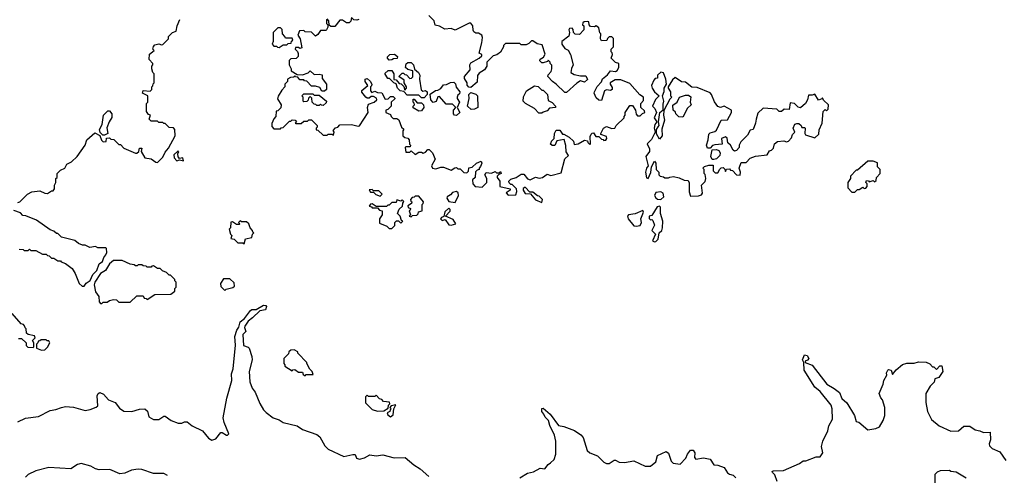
# Model space of a CAD drawing. Extents: x 2472589 to 2662339, y 701009 to 849030.
# Tile 39 of 256: x 2511770 to 2519379, y 777832 to 781354. Entities that reach past the tile are written whole.
import ezdxf

# ---------------------------------------------------------------- set-up
doc = ezdxf.new("R2010")
doc.units = 0

msp = doc.modelspace()

# ---------------------------------------------------------------- linework, layer by layer
at = {"layer": '0CON05XD'}
for points in [[(2511755, 779940), (2511770, 779945), (2511830, 780005), (2511865, 780022.5), (2511925, 780030), (2511963, 780013), (2511985, 780010), (2512015, 780030), (2512028.3, 780031.7), (2512040, 780045), (2512040, 780075), (2512050, 780095), (2512050, 780125), (2512060, 780135), (2512060, 780165), (2512085, 780190), (2512120, 780205), (2512133.6, 780236.4), (2512170, 780255), (2512213, 780297), (2512277, 780383), (2512290, 780425), (2512351.7, 780478.3), (2512388.3, 780458.3), (2512401.7, 780421.7), (2512415, 780410), (2512438.3, 780411.7), (2512441.7, 780438.3), (2512465, 780440), (2512475, 780430), (2512498.3, 780428.3), (2512535, 780390), (2512548.3, 780388.3), (2512575, 780360), (2512665, 780322.5), (2512675, 780322.5), (2512690, 780335), (2512695, 780360), (2512715, 780360), (2512710, 780335), (2512737, 780287), (2512787, 780277), (2512821.7, 780251.7), (2512835, 780250), (2512875, 780290), (2512895, 780330), (2512920.7, 780359.3), (2512972.5, 780455), (2512970, 780505), (2512958.3, 780518.3), (2512925, 780520), (2512895, 780550), (2512885, 780550), (2512875, 780560), (2512845, 780560), (2512835, 780570), (2512785, 780570), (2512770, 780585), (2512780, 780615), (2512765, 780620), (2512750, 780645), (2512750, 780705), (2512760, 780715), (2512760, 780765), (2512720, 780785), (2512723, 780807), (2512778.3, 780801.7), (2512790, 780815), (2512790, 780835), (2512798.3, 780841.7), (2512801.7, 780858.3), (2512810, 780865), (2512810, 780935), (2512800, 780945), (2512790, 780975), (2512790, 780995), (2512800, 781005), (2512800, 781015), (2512770, 781045), (2512773, 781087), (2512810, 781115), (2512800, 781125), (2512803, 781147), (2512815, 781160), (2512845, 781167.5), (2512865, 781160), (2512877, 781163), (2512920, 781205), (2512920, 781225), (2512950, 781255), (2512980, 781265), (2512987.5, 781305), (2513007.5, 781355)], [(2514140, 781355), (2514140, 781325), (2514150, 781315), (2514150, 781295), (2514140, 781275), (2514135, 781270), (2514095, 781270), (2514075, 781240), (2514055, 781227.5), (2514025, 781257.5), (2513975, 781260), (2513965, 781270), (2513931.7, 781268.3), (2513920, 781235), (2513937, 781207), (2513950, 781135), (2513935, 781130), (2513925, 781140), (2513901.7, 781138.3), (2513900, 781125), (2513917, 781107), (2513921.7, 781091.7), (2513921.7, 781068.3), (2513907, 781053), (2513865, 781050), (2513853, 781037), (2513852.5, 781005), (2513867.5, 780975), (2513868.3, 780958.3), (2513915, 780930), (2513955, 780927.5), (2513998.3, 780941.7), (2514015, 780957.5), (2514045, 780930), (2514085, 780932.5), (2514106.7, 780926.7), (2514108.3, 780898.3), (2514140, 780855), (2514140, 780815), (2514125, 780800), (2514105, 780800), (2514088.3, 780828.3), (2514055, 780840), (2514025, 780840), (2513988.3, 780878.3), (2513971.7, 780881.7), (2513965, 780890), (2513935, 780890), (2513918.3, 780908.3), (2513901.7, 780911.7), (2513895, 780920), (2513885, 780910), (2513863, 780907), (2513840, 780895), (2513840, 780875), (2513820, 780855), (2513820, 780835), (2513795, 780810), (2513768.3, 780761.7), (2513763, 780743), (2513790, 780695), (2513788.3, 780671.7), (2513765, 780650), (2513753, 780647), (2513750, 780605), (2513733, 780587), (2513718.3, 780551.7), (2513718.3, 780528.3), (2513735, 780510), (2513785, 780510), (2513791.7, 780518.3), (2513805, 780520), (2513855, 780570), (2513865, 780570), (2513875, 780580), (2513898.3, 780578.3), (2513910, 780565), (2513900, 780555), (2513905, 780550), (2513945, 780550), (2513965, 780570), (2513995, 780570), (2514005, 780580), (2514025, 780580), (2514070, 780535), (2514068.3, 780521.7), (2514060, 780515), (2514061.7, 780501.7), (2514075, 780500), (2514115, 780460), (2514145, 780460), (2514155, 780470), (2514185, 780470), (2514195, 780460), (2514200, 780485), (2514191.7, 780498.3), (2514211.7, 780518.3), (2514228.3, 780521.7), (2514245, 780540), (2514335, 780542.5), (2514385, 780530), (2514395, 780532.5), (2514462.5, 780635), (2514456.7, 780675), (2514465, 780700), (2514510, 780715), (2514530, 780735), (2514528.3, 780748.3), (2514505, 780760), (2514485, 780760), (2514471.7, 780748.3), (2514455, 780747.5), (2514443.6, 780753.6), (2514413, 780793), (2514413.6, 780806.4), (2514460, 780845), (2514440, 780875), (2514440, 780895), (2514455, 780900), (2514478.3, 780878.3), (2514490, 780855), (2514488.3, 780841.7), (2514480, 780835), (2514480, 780805), (2514491.7, 780791.7), (2514515, 780800), (2514535, 780790), (2514568.3, 780788.3), (2514595, 780740), (2514618.3, 780741.7), (2514635, 780760), (2514655, 780760), (2514668.3, 780748.3), (2514668.3, 780741.7), (2514640, 780715), (2514640, 780685), (2514615, 780660), (2514600, 780655), (2514600, 780635), (2514635, 780620), (2514640, 780605), (2514655, 780590), (2514685, 780590), (2514699.3, 780579.3), (2514721.7, 780521.7), (2514738.3, 780508.3), (2514730, 780495), (2514730, 780455), (2514745, 780442.5), (2514768.3, 780438.3), (2514780, 780425), (2514782.5, 780392.5), (2514790, 780385), (2514788.3, 780371.7), (2514755, 780370), (2514750, 780365), (2514755, 780330), (2514785, 780330), (2514795, 780340), (2514825, 780312.5), (2514855, 780330), (2514875, 780330), (2514887, 780323), (2514905, 780330), (2514925, 780350), (2514935, 780350), (2514960, 780325), (2514980, 780275), (2514952.5, 780225), (2514960, 780205), (2514985, 780200), (2515025, 780213.3), (2515045, 780213.3), (2515105, 780190), (2515131.7, 780208.3), (2515145, 780210), (2515155, 780200), (2515175, 780200), (2515201.7, 780171.7), (2515225, 780170), (2515237, 780183), (2515241.7, 780208.3), (2515267, 780213), (2515300, 780245), (2515335, 780260), (2515340, 780245), (2515331.7, 780218.3), (2515320, 780205), (2515320, 780195), (2515305, 780190), (2515293, 780177), (2515290, 780135), (2515270, 780115), (2515272.5, 780085), (2515290, 780065), (2515345, 780060), (2515380, 780095), (2515380, 780125), (2515363.3, 780155), (2515375, 780172.5), (2515415, 780167.5), (2515445, 780180), (2515455, 780170), (2515475, 780170), (2515485, 780180), (2515490, 780165), (2515471.7, 780158.3), (2515460, 780145), (2515460, 780135), (2515480, 780105), (2515480, 780065), (2515560, 780045), (2515560, 780035), (2515530, 780015), (2515545, 779997.5)], [(2514390, 781355), (2514375, 781350), (2514353, 781353), (2514335, 781370), (2514328.3, 781341.7), (2514315, 781330), (2514295, 781330), (2514265, 781350), (2514245, 781350), (2514205, 781300), (2514175, 781300), (2514161.7, 781311.7), (2514160, 781345), (2514145, 781360)], [(2515545, 779997.5), (2515605, 780000), (2515612.5, 780025), (2515610, 780045), (2515575, 780080), (2515565, 780080), (2515551.7, 780091.7), (2515550, 780105), (2515565, 780120), (2515607, 780133), (2515645, 780160), (2515665, 780160), (2515693.6, 780123.6), (2515715, 780116.7), (2515755, 780137.5), (2515785, 780127.5), (2515810, 780135), (2515845, 780160), (2515875, 780150), (2515955, 780170), (2515983, 780277), (2516010, 780305), (2515993, 780333), (2515991.7, 780381.7), (2515978.3, 780428.3), (2515921.7, 780418.3), (2515905, 780380), (2515885, 780380), (2515870, 780395), (2515878.3, 780401.7), (2515880, 780415), (2515900, 780435), (2515902.5, 780475), (2515915, 780500), (2515945, 780500), (2515965, 780470), (2515975, 780470), (2516016.4, 780446.4), (2516050, 780415), (2516055, 780390), (2516087, 780393), (2516135, 780422.5), (2516158.3, 780418.3), (2516160, 780405), (2516175, 780390), (2516180, 780395), (2516178.3, 780451.7), (2516185, 780470), (2516195, 780477.5), (2516205, 780480), (2516221.7, 780451.7), (2516245, 780450), (2516265, 780430), (2516278.3, 780428.3), (2516285, 780420), (2516298.3, 780421.7), (2516307.5, 780435), (2516305, 780450), (2516260, 780465), (2516260, 780475), (2516282.5, 780515), (2516305, 780527.5), (2516345, 780512.5), (2516370, 780515), (2516380, 780535), (2516440, 780595), (2516440, 780605), (2516450, 780615), (2516450, 780635), (2516485, 780690), (2516505, 780690), (2516527.5, 780655), (2516533, 780623), (2516545, 780610), (2516565, 780610), (2516581.7, 780628.3), (2516600, 780635), (2516598.3, 780648.3), (2516570, 780675), (2516570, 780705), (2516591.7, 780728.3), (2516590, 780755), (2516561.7, 780771.7), (2516485, 780860), (2516415, 780890), (2516370.7, 780889.3), (2516333.6, 780866.4), (2516332.5, 780855), (2516349.3, 780829.3), (2516347.5, 780815), (2516335, 780807.5), (2516305, 780812.5), (2516290, 780805), (2516265, 780730), (2516245, 780732.5), (2516225, 780750), (2516210, 780785), (2516213, 780797), (2516233.3, 780836.7), (2516267, 780873), (2516273, 780897), (2516313, 780927), (2516335, 780957.5), (2516375, 780952.5), (2516388.3, 780961.7), (2516400, 780985), (2516400, 781015), (2516373, 781023), (2516340, 781055), (2516350, 781085), (2516348.3, 781098.3), (2516340, 781105), (2516340, 781125), (2516360, 781145), (2516358.3, 781208.3), (2516345, 781220), (2516325, 781220), (2516311.7, 781208.3), (2516308.3, 781191.7), (2516265, 781190), (2516257.5, 781205), (2516260, 781245), (2516253, 781253), (2516245, 781290), (2516225, 781307.5), (2516211.7, 781298.3), (2516181.7, 781301.7), (2516170, 781315), (2516168.3, 781338.3), (2516155, 781340), (2516133, 781337), (2516121.7, 781328.3), (2516120, 781315), (2516130, 781305), (2516130, 781275), (2516095, 781240), (2516063, 781243), (2516050, 781255), (2516047, 781277), (2516038.3, 781288.3), (2516020, 781285), (2516012.5, 781275), (2516017.5, 781255), (2516013.3, 781226.7), (2515960, 781185), (2515960, 781165), (2515981.7, 781131.7), (2516009.3, 781119.3), (2516026.7, 781085), (2516047.5, 781005), (2516033, 780977), (2516030, 780945), (2516055, 780930), (2516105, 780920), (2516145, 780920), (2516158.3, 780891.7), (2516135, 780870), (2516105, 780880), (2516075, 780862.5), (2515995, 780790), (2515981.7, 780791.7), (2515916.4, 780856.4), (2515887.5, 780875), (2515852.5, 780915), (2515853, 780927), (2515876.1, 780953.9), (2515882.5, 780975), (2515881.7, 781001.7), (2515870, 781015), (2515870, 781025), (2515855, 781040), (2515848.3, 781031.7), (2515815, 781020), (2515805, 781020), (2515790, 781035), (2515791.7, 781048.3), (2515816.7, 781063.3), (2515831.7, 781088.3), (2515808.3, 781158.3), (2515768.3, 781168.3), (2515735, 781190), (2515725, 781190), (2515705, 781170), (2515685, 781160), (2515645, 781160), (2515635, 781170), (2515525, 781170), (2515510, 781155), (2515510, 781145), (2515486.4, 781103.6), (2515457, 781083), (2515430, 781075), (2515380, 781025), (2515380, 780995), (2515363, 780967), (2515320.7, 780939.3), (2515308.3, 780921.7), (2515305, 780870), (2515255, 780830), (2515241.7, 780831.7), (2515228.3, 780848.3), (2515227.5, 780865), (2515208.3, 780898.3), (2515207.5, 780915), (2515250, 780965), (2515247.5, 781005), (2515255, 781020), (2515320, 781055), (2515340, 781075), (2515340, 781085), (2515320, 781095), (2515342.5, 781175), (2515346.7, 781215), (2515340, 781235), (2515315, 781250), (2515295, 781250), (2515280.7, 781260.7), (2515273.6, 781273.6), (2515272.5, 781305), (2515255, 781327.5), (2515243, 781327), (2515136.2, 781273.8), (2515103.6, 781286.4), (2515055, 781280), (2515015, 781302.5), (2514981.7, 781311.7), (2514972.5, 781345), (2514932.5, 781385)], [(2513775, 781140), (2513805, 781160), (2513835, 781160), (2513845, 781170), (2513868.3, 781171.7), (2513871.7, 781188.3), (2513880, 781195), (2513875, 781210), (2513825, 781210), (2513820, 781225), (2513800, 781245), (2513798.3, 781278.3), (2513785, 781290), (2513765, 781290), (2513730, 781255), (2513727.5, 781185), (2513720, 781165), (2513735, 781150), (2513755, 781150), (2513761.7, 781141.7), (2513775, 781140)], [(2514625, 781040), (2514612.5, 781055), (2514613, 781067), (2514630, 781085), (2514667, 781087), (2514688.3, 781068.3), (2514687, 781053), (2514658.3, 781051.7), (2514645, 781042.5), (2514625, 781040)], [(2514895, 780750), (2514875, 780750), (2514855, 780770), (2514765, 780770), (2514738.3, 780798.3), (2514710, 780805), (2514690, 780825), (2514678.3, 780858.3), (2514660, 780865), (2514628.3, 780898.3), (2514615, 780900), (2514591.7, 780938.3), (2514618.3, 780961.7), (2514645, 780960), (2514660, 780935), (2514661.7, 780891.7), (2514678.3, 780888.3), (2514701.7, 780861.7), (2514718.3, 780858.3), (2514738.3, 780838.3), (2514745, 780810), (2514760, 780825), (2514760, 780835), (2514740, 780865), (2514740, 780885), (2514700, 780915), (2514725, 780940), (2514735, 780940), (2514745, 780930), (2514758.3, 780928.3), (2514785, 780900), (2514798.3, 780901.7), (2514808.3, 780911.7), (2514808.3, 780958.3), (2514768.3, 780968.3), (2514752.5, 780985), (2514757, 781013), (2514768.3, 781021.7), (2514795, 781022.5), (2514812.5, 781005), (2514821.7, 780971.7), (2514852.5, 780945), (2514862.5, 780925), (2514860, 780895), (2514871.7, 780811.7), (2514885, 780800), (2514907, 780807), (2514920, 780795), (2514920, 780775), (2514895, 780750)], [(2516955, 779990), (2517015, 779992.5), (2517040, 780000), (2517047, 780013), (2517040, 780075), (2517067, 780103), (2517072.5, 780125), (2517067, 780157), (2517060, 780165), (2517060, 780195), (2517050, 780205), (2517061.7, 780218.3), (2517095, 780230), (2517128.3, 780228.3), (2517130, 780185), (2517145, 780170), (2517165, 780170), (2517181.7, 780198.3), (2517191.7, 780208.3), (2517205, 780210), (2517218.3, 780198.3), (2517225, 780180), (2517231.7, 780198.3), (2517255, 780200), (2517261.7, 780191.7), (2517278.3, 780188.3), (2517310, 780155), (2517337, 780153), (2517340, 780175), (2517330, 780205), (2517345, 780250), (2517385, 780250), (2517415, 780282.5), (2517455, 780300), (2517545, 780310), (2517565, 780340), (2517580, 780345), (2517595, 780360), (2517602.5, 780395), (2517625, 780412.5), (2517675, 780417.5), (2517695, 780410), (2517710, 780415), (2517735, 780440), (2517743, 780467), (2517760, 780485), (2517747.5, 780515), (2517760, 780545), (2517775, 780552.5), (2517791.7, 780551.7), (2517810, 780535), (2517815, 780520), (2517835, 780520), (2517840, 780515), (2517837.5, 780475), (2517843, 780463), (2517915, 780440), (2517945, 780470), (2517948.3, 780501.7), (2517972.5, 780555), (2517980, 780645), (2517995, 780660), (2518005, 780650), (2518018.3, 780661.7), (2518020, 780695), (2517981.7, 780731.7), (2517975, 780750), (2517968.3, 780741.7), (2517941.7, 780731.7), (2517915, 780777.5), (2517895, 780770), (2517865, 780770), (2517857, 780733), (2517842.5, 780705), (2517805, 780672.5), (2517785, 780677.5), (2517757, 780707), (2517725, 780710), (2517715, 780660), (2517678.3, 780661.7), (2517656.4, 780643.6), (2517640, 780645), (2517621.7, 780661.7), (2517515, 780670), (2517475, 780630), (2517460, 780585), (2517456.7, 780553.3), (2517437.5, 780505), (2517415, 780500), (2517395, 780460), (2517341.7, 780408.3), (2517330, 780385), (2517330, 780365), (2517308.3, 780341.7), (2517295, 780337.5), (2517284, 780344), (2517263, 780383), (2517241.7, 780401.7), (2517237, 780437), (2517225, 780447.5), (2517192.5, 780435), (2517198.3, 780391.7), (2517143, 780387), (2517125, 780380), (2517105, 780360), (2517085, 780360), (2517077.5, 780385), (2517090, 780425), (2517095, 780470), (2517105, 780480), (2517141.7, 780488.3), (2517155, 780500), (2517191.7, 780578.3), (2517239.3, 780580.7), (2517270, 780635), (2517270, 780655), (2517215, 780684), (2517185, 780676.2), (2517165, 780682.5), (2517139.3, 780719.3), (2517116.7, 780775), (2517105, 780787.5), (2517005, 780830), (2516965, 780832.5), (2516915, 780870), (2516883, 780873), (2516835, 780907.5), (2516815, 780890), (2516782.5, 780835), (2516782.5, 780825), (2516800, 780795), (2516800, 780765), (2516810, 780755), (2516795, 780740), (2516747.5, 780652.5), (2516743.9, 780616.1), (2516751.7, 780578.3), (2516732.3, 780507.7), (2516733.9, 780456.1), (2516715, 780430), (2516690.5, 780470.5), (2516690, 780505), (2516703.6, 780526.4), (2516712.5, 780535), (2516707.5, 780565), (2516716.2, 780635), (2516742.5, 780657.5), (2516741.7, 780701.7), (2516748, 780725), (2516736.7, 780765), (2516750.3, 780799.7), (2516750, 780825), (2516767.5, 780855), (2516763.3, 780895), (2516745, 780942.5), (2516725, 780947.5), (2516700, 780925), (2516698.3, 780901.7), (2516681.7, 780898.3), (2516670, 780885), (2516652.5, 780845), (2516656.7, 780825), (2516676.7, 780795), (2516712.5, 780765), (2516683, 780737), (2516660, 780685), (2516678.3, 780668.3), (2516690, 780635), (2516673.3, 780595), (2516692.5, 780565), (2516677, 780543), (2516673.8, 780515), (2516680, 780485), (2516652, 780428), (2516620, 780395), (2516636.7, 780355), (2516636.7, 780335), (2516607.5, 780295), (2516627.5, 780225), (2516612.9, 780207.1), (2516605.7, 780175), (2516615, 780130), (2516626.2, 780125), (2516647, 780173), (2516652.5, 780215), (2516675, 780260), (2516686.7, 780245), (2516687.5, 780195), (2516710, 780175), (2516710, 780155), (2516720, 780145), (2516745, 780140), (2516755, 780130), (2516785, 780130), (2516793, 780137), (2516821.7, 780141.7), (2516865, 780132.5), (2516905, 780112.5), (2516935, 780110), (2516943, 780093), (2516943.6, 780023.6), (2516955, 779990)], [(2515145, 780612.5), (2515130, 780615), (2515122.5, 780625), (2515122.5, 780655), (2515140, 780675), (2515115, 780700), (2515065, 780700), (2515015, 780760), (2515001.7, 780758.3), (2514989.3, 780720.7), (2514965, 780713.3), (2514947.5, 780735), (2514941.7, 780778.3), (2514983, 780807), (2515001.7, 780808.3), (2515025, 780822.5), (2515045, 780850), (2515067, 780853), (2515098.3, 780868.3), (2515125, 780870), (2515138.3, 780858.3), (2515143, 780833), (2515170, 780795), (2515168.3, 780781.7), (2515155, 780770), (2515150, 780755), (2515150, 780745), (2515167.5, 780715), (2515150, 780675), (2515170, 780635), (2515145, 780612.5)], [(2515805, 780630), (2515781.7, 780631.7), (2515748.3, 780668.3), (2515680, 780705), (2515660, 780725), (2515663, 780757), (2515687, 780803), (2515748.3, 780841.7), (2515777, 780837), (2515805, 780810), (2515815, 780810), (2515850, 780775), (2515855, 780730), (2515885, 780712.5), (2515910, 780685), (2515910, 780675), (2515865, 780670), (2515845, 780650), (2515815, 780640), (2515805, 780630)], [(2514115, 780690), (2514101.7, 780691.7), (2514095, 780700), (2514085, 780690), (2514065, 780690), (2514058.3, 780698.3), (2514045, 780700), (2514030, 780715), (2514028.3, 780748.3), (2514015, 780760), (2514001.7, 780748.3), (2513998.3, 780731.7), (2513988.3, 780721.7), (2513965, 780720), (2513960, 780725), (2513960, 780755), (2513950, 780765), (2513965, 780780), (2514035, 780780), (2514045, 780770), (2514085, 780770), (2514140, 780725), (2514138.3, 780711.7), (2514115, 780690)], [(2515258.3, 780658.3), (2515230, 780685), (2515242.5, 780745), (2515240, 780775), (2515255, 780790), (2515295, 780777.5), (2515307.5, 780765), (2515310, 780675), (2515285, 780662.5), (2515258.3, 780658.3)], [(2516895, 780600), (2516863, 780603), (2516840, 780625), (2516838.3, 780638.3), (2516820, 780655), (2516818.3, 780691.7), (2516850, 780715), (2516870, 780755), (2516915, 780770), (2516939.3, 780769.3), (2516957, 780757), (2516952.5, 780715), (2516960, 780695), (2516930, 780670), (2516895, 780600)], [(2514855, 780647.5), (2514811.7, 780671.7), (2514810, 780685), (2514820, 780695), (2514818.3, 780708.3), (2514810, 780715), (2514811.7, 780738.3), (2514818.3, 780738.3), (2514841.7, 780711.7), (2514875, 780710), (2514890, 780695), (2514892.5, 780675), (2514875, 780650), (2514855, 780647.5)], [(2512425, 780460), (2512411.7, 780461.7), (2512391.7, 780481.7), (2512387.5, 780505), (2512407, 780543), (2512417.5, 780615), (2512451.7, 780648.3), (2512465, 780650), (2512482.5, 780625), (2512483, 780597), (2512462.5, 780565), (2512443, 780517), (2512450, 780475), (2512425, 780460)], [(2513035, 780262.5), (2513030, 780285), (2513005, 780280), (2512993.9, 780293.9), (2512992.5, 780317.5), (2513000, 780335), (2512991.7, 780338.3), (2512961.7, 780308.3), (2512962.5, 780285), (2512985, 780262.5), (2513005, 780270), (2513035, 780262.5)], [(2517121.7, 780271.7), (2517110, 780295), (2517121.7, 780348.3), (2517155, 780350), (2517173.6, 780343.6), (2517183.3, 780325), (2517180, 780305), (2517155, 780277.5), (2517135, 780272.5), (2517121.7, 780271.7)], [(2518225, 780020), (2518245, 780040), (2518258.3, 780041.7), (2518285, 780060), (2518295, 780050), (2518308.3, 780051.7), (2518320, 780065), (2518320, 780085), (2518310, 780095), (2518315, 780110), (2518328.3, 780108.3), (2518335, 780100), (2518365, 780110), (2518375, 780100), (2518388.3, 780111.7), (2518390, 780135), (2518420, 780165), (2518420, 780195), (2518400, 780215), (2518398.3, 780248.3), (2518365, 780260), (2518325, 780260), (2518245, 780190), (2518235, 780190), (2518190, 780145), (2518190, 780125), (2518170, 780095), (2518170, 780055), (2518201.7, 780021.7), (2518225, 780020)], [(2515805, 779940), (2515810, 779965), (2515785, 779990), (2515771.7, 779991.7), (2515735, 780020), (2515711.7, 780021.7), (2515675, 780060), (2515661.7, 780048.3), (2515660, 780035), (2515675, 780010), (2515718.3, 780008.3), (2515755, 779960), (2515805, 779940)], [(2514555, 779990), (2514570, 780005), (2514545, 780030), (2514505, 780030), (2514495, 780040), (2514471.7, 780038.3), (2514481.7, 780021.7), (2514505, 780020), (2514521.7, 780001.7), (2514555, 779990)], [(2514795, 779830), (2514805, 779840), (2514838.3, 779841.7), (2514848.3, 779851.7), (2514851.7, 779868.3), (2514880, 779875), (2514880, 779925), (2514888.3, 779931.7), (2514890, 779945), (2514855, 779990), (2514825, 779990), (2514818.3, 779981.7), (2514801.7, 779978.3), (2514790, 779965), (2514791.7, 779951.7), (2514800, 779945), (2514798.3, 779931.7), (2514770, 779915), (2514771.7, 779901.7), (2514790, 779895), (2514788.3, 779881.7), (2514780, 779875), (2514790, 779845), (2514780, 779835), (2514795, 779830)], [(2515135, 779940), (2515160, 779995), (2515157.5, 780015), (2515145, 780026.2), (2515115, 780017.5), (2515100, 780000), (2515073.3, 779985), (2515070, 779975), (2515085, 779947.5), (2515135, 779940)], [(2516725, 779963.3), (2516748.8, 779985), (2516743.3, 780013.3), (2516725, 780022.5), (2516685, 780016.7), (2516675.8, 779995), (2516685, 779976.2), (2516697.5, 779967.5), (2516725, 779963.3)], [(2514645, 779740), (2514668.3, 779761.7), (2514670, 779785), (2514681.7, 779798.3), (2514698.3, 779798.3), (2514715, 779780), (2514730, 779795), (2514721.7, 779801.7), (2514710, 779835), (2514690, 779855), (2514701.7, 779888.3), (2514728.3, 779911.7), (2514730, 779935), (2514738.3, 779948.3), (2514725, 779960), (2514715, 779950), (2514685, 779960), (2514678.3, 779941.7), (2514645, 779940), (2514625, 779920), (2514615, 779920), (2514605, 779910), (2514525, 779910), (2514495, 779930), (2514481.7, 779928.3), (2514471.7, 779911.7), (2514488.3, 779908.3), (2514495, 779900), (2514535, 779900), (2514551.7, 779881.7), (2514570, 779875), (2514570, 779845), (2514550, 779815), (2514551.7, 779781.7), (2514608.3, 779758.3), (2514625, 779740), (2514645, 779740)], [(2516675, 779636.7), (2516685, 779640), (2516705, 779657.5), (2516712.5, 779705), (2516731.2, 779725), (2516738, 779745), (2516739.2, 779795), (2516722.9, 779855), (2516722.5, 779905), (2516713, 779913), (2516695, 779907.5), (2516655, 779838.8), (2516634.4, 779835), (2516635, 779817.5), (2516645, 779806.7), (2516655, 779808.8), (2516662.3, 779802.3), (2516675.6, 779765), (2516656, 779725), (2516683.8, 779695), (2516660, 779645), (2516675, 779636.7)], [(2511765, 779580), (2511797, 779577), (2511805, 779570), (2511835, 779570), (2511845, 779580), (2511855, 779570), (2511895, 779570), (2511945, 779540), (2511975, 779540), (2511985, 779530), (2511998.3, 779528.3), (2512015, 779510), (2512035, 779510), (2512065, 779490), (2512085, 779490), (2512091.7, 779481.7), (2512125, 779470), (2512175, 779430), (2512198.3, 779391.7), (2512230, 779315), (2512253, 779293), (2512267.5, 779295), (2512283.8, 779316.2), (2512315, 779337.5), (2512336, 779385), (2512366.1, 779413.9), (2512384.2, 779465.8), (2512410, 779485), (2512420, 779515), (2512436.7, 779535), (2512442.5, 779555), (2512440, 779585), (2512435, 779590), (2512375, 779590), (2512355, 779600), (2512313, 779593), (2512275, 779610), (2512255, 779610), (2512225, 779622.5), (2512197, 779647), (2512093, 779673), (2512065, 779700), (2512055, 779700), (2512035, 779720), (2512005, 779730), (2511900, 779805), (2511817, 779837), (2511795, 779840), (2511775, 779860), (2511725, 779880)], [(2515105, 779764.2), (2515140, 779775), (2515119.3, 779809.3), (2515060, 779835), (2515097, 779873), (2515097, 779887), (2515085, 779897.5), (2515055, 779867.5), (2515048.3, 779831.7), (2515030, 779825), (2515022.5, 779815), (2515035, 779802.5), (2515058.3, 779808.3), (2515085, 779768.8), (2515105, 779764.2)], [(2516535, 779756.9), (2516565, 779763.6), (2516574.6, 779785), (2516568.9, 779815), (2516589.6, 779865), (2516585, 779880), (2516525, 779851.8), (2516475.6, 779844.4), (2516466, 779835), (2516472.9, 779815), (2516515, 779760.8), (2516535, 779756.9)], [(2513505, 779620), (2513515, 779660), (2513565, 779670), (2513570, 779695), (2513580, 779705), (2513571.7, 779711.7), (2513570, 779725), (2513550, 779745), (2513540, 779775), (2513521.7, 779791.7), (2513485, 779790), (2513475, 779800), (2513460, 779785), (2513470, 779775), (2513465, 779770), (2513445, 779770), (2513415, 779790), (2513401.7, 779788.3), (2513400, 779745), (2513390, 779735), (2513400, 779695), (2513410, 779685), (2513401.7, 779661.7), (2513428.3, 779658.3), (2513455, 779630), (2513495, 779630), (2513505, 779620)], [(2512405, 779160), (2512415, 779170), (2512445, 779170), (2512465, 779182.5), (2512495, 779190), (2512518.3, 779188.3), (2512535, 779170), (2512625, 779170), (2512675, 779220), (2512725, 779220), (2512731.7, 779201.7), (2512748.3, 779198.3), (2512755, 779190), (2512815, 779230), (2512937, 779233), (2512970, 779255), (2512970, 779275), (2512980, 779285), (2512980, 779325), (2512970, 779335), (2512970, 779345), (2512935, 779380), (2512925, 779380), (2512905, 779400), (2512873, 779413), (2512855, 779430), (2512835, 779430), (2512805, 779450), (2512791.7, 779448.3), (2512785, 779440), (2512755, 779440), (2512748.3, 779448.3), (2512725, 779450), (2512715, 779460), (2512685, 779460), (2512678.3, 779451.7), (2512665, 779450), (2512655, 779460), (2512623, 779463), (2512561.7, 779491.7), (2512495, 779492.5), (2512463.6, 779466.4), (2512433.9, 779416.1), (2512395, 779392.5), (2512351.2, 779325), (2512346.7, 779305), (2512355, 779250), (2512382.5, 779215), (2512383, 779173), (2512395, 779160), (2512405, 779160)], [(2513355, 779260), (2513365, 779270), (2513417, 779283), (2513430, 779295), (2513428.3, 779318.3), (2513395, 779350), (2513345, 779350), (2513322.5, 779315), (2513325, 779290), (2513355, 779260)], [(2511755, 778243.8), (2511815, 778274.2), (2511915, 778286.2), (2512005, 778333.3), (2512049.3, 778340.7), (2512093.6, 778356.4), (2512125, 778362.5), (2512185, 778357.5), (2512275, 778333.8), (2512315, 778341.2), (2512361.7, 778358.3), (2512375, 778370), (2512368.6, 778445), (2512376.5, 778463.5), (2512388.8, 778471.2), (2512417.8, 778457.8), (2512456.4, 778416.4), (2512507.5, 778395), (2512540.5, 778350.5), (2512575, 778328), (2512636, 778324), (2512695, 778343.3), (2512736.1, 778346.1), (2512758.3, 778328.3), (2512768.8, 778285), (2512805, 778262.5), (2512845, 778262), (2512885, 778290), (2512895, 778290), (2512940, 778255), (2512995, 778234), (2513024.1, 778235.9), (2513044.2, 778245.8), (2513065, 778244), (2513102.5, 778215), (2513182.5, 778175), (2513228.3, 778118.3), (2513255, 778103.3), (2513285, 778113.3), (2513325, 778162.5), (2513335, 778162.5), (2513367, 778143), (2513377, 778143), (2513387, 778153), (2513349.5, 778239.5), (2513342, 778275), (2513371.9, 778428.1), (2513409.5, 778565), (2513407.9, 778615), (2513420.9, 778655), (2513437.3, 778837.3), (2513433.3, 778905), (2513447.2, 778952.8), (2513463.9, 778976.1), (2513472.6, 779017.4), (2513506.5, 779043.5), (2513553.4, 779106.6), (2513565, 779114.5), (2513597.4, 779112.6), (2513655, 779146.4), (2513671.2, 779145), (2513677.2, 779137.2), (2513670, 779110), (2513625, 779104.3), (2513570, 779050), (2513535, 779022.9), (2513508.9, 778985), (2513506, 778975), (2513517.5, 778942.5), (2513495, 778920), (2513500, 778835), (2513535, 778823.3), (2513543.3, 778815), (2513565, 778750), (2513565.6, 778725), (2513544.3, 778635), (2513549.2, 778555), (2513566.1, 778506.1), (2513588.8, 778475), (2513626.2, 778386.2), (2513655, 778337.5), (2513675, 778317.5), (2513730, 778275), (2513775, 778260), (2513805, 778240), (2513915, 778213.3), (2513955, 778186.7), (2514066.1, 778146.1), (2514088.3, 778128.3), (2514129.3, 778059.3), (2514153.6, 778033.6), (2514275, 777977.5), (2514345, 777993.3), (2514361.7, 777991.7), (2514373.6, 777963.6), (2514395, 777957.5), (2514433.9, 777966.1), (2514475, 777988.8), (2514525, 777981.2), (2514575, 777988.8), (2514665, 777967.5), (2514748.3, 777968.3), (2514815, 777913.8), (2514865, 777882.5), (2514932.1, 777822.1)], [(2511761.7, 778888.3), (2511785, 778890), (2511820, 778855), (2511820, 778835), (2511831.7, 778821.7), (2511875, 778820), (2511880, 778825), (2511880, 778855), (2511870, 778875), (2511890, 778895), (2511885, 778910), (2511835, 778920), (2511821.7, 778931.7), (2511820, 778965), (2511811.7, 778971.7), (2511808.3, 778988.3), (2511798.3, 778998.3), (2511781.7, 779001.7), (2511711.7, 779081.7)], [(2511938.3, 778798.3), (2511965, 778802.5), (2511985, 778822.5), (2512002.5, 778855), (2511995, 778870), (2511981.7, 778871.7), (2511975, 778880), (2511935, 778880), (2511925, 778870), (2511911.7, 778868.3), (2511910, 778855), (2511900, 778845), (2511900, 778815), (2511938.3, 778798.3)], [(2513975, 778600), (2513985, 778610), (2514038.3, 778611.7), (2514030, 778635), (2514013, 778653), (2513990, 778695), (2513990, 778705), (2513920, 778775), (2513920, 778785), (2513891.7, 778801.7), (2513865, 778800), (2513850, 778785), (2513848.3, 778771.7), (2513810, 778735), (2513810, 778695), (2513820, 778685), (2513820, 778675), (2513875, 778640), (2513881.7, 778648.3), (2513895, 778650), (2513925, 778630), (2513955, 778630), (2513961.7, 778611.7), (2513975, 778600)], [(2517622.5, 777785), (2517605.8, 777835.8), (2517587.5, 777852.5), (2517585, 777860), (2517593.3, 777866.7), (2517672.3, 777867.7), (2517795, 777922.5), (2517825, 777942.5), (2517845, 777942.5), (2517925, 777973.3), (2517956.2, 777973.8), (2517976.7, 778005), (2517965.7, 778055), (2517977.1, 778095), (2518014.4, 778175), (2518021.9, 778215), (2518050.9, 778265), (2518049.1, 778345), (2518040.5, 778375), (2517955, 778478.8), (2517915, 778513.3), (2517831.1, 778645), (2517830, 778705), (2517820, 778725), (2517835, 778762.5), (2517855, 778756.7), (2517867.5, 778735), (2517858.3, 778721.7), (2517840, 778715), (2517840, 778705), (2517895, 778682), (2518008, 778535), (2518065, 778504), (2518105, 778471.2), (2518122.5, 778425), (2518160.7, 778390.7), (2518220, 778295), (2518235, 778247.5), (2518255, 778242.5), (2518325, 778182.5), (2518385, 778192.5), (2518415, 778207.5), (2518443.3, 778255), (2518456.1, 778293.9), (2518456.7, 778355), (2518437.5, 778415), (2518425, 778430), (2518412.5, 778465), (2518442.5, 778535), (2518447.5, 778565), (2518470, 778605), (2518468.8, 778625), (2518478.8, 778645), (2518485, 778650), (2518503.3, 778645), (2518515, 778610), (2518543.6, 778646.4), (2518593, 778687), (2518625, 778697.5), (2518681.7, 778698.3), (2518715, 778710), (2518775, 778707.5), (2518803, 778693), (2518825, 778670), (2518835, 778670), (2518855, 778650), (2518881.7, 778678.3), (2518895, 778676.7), (2518904, 778635), (2518872.5, 778587.5), (2518841.7, 778578.3), (2518837, 778553), (2518805, 778520), (2518773.3, 778465), (2518771.2, 778395), (2518784, 778325), (2518815, 778262.5), (2518875, 778213.3), (2518965, 778174), (2519025, 778176.7), (2519065, 778212.5), (2519111.7, 778211.7), (2519153, 778183), (2519190, 778175), (2519217, 778163), (2519270, 778165), (2519272.5, 778105), (2519262.5, 778075), (2519265, 778060), (2519285, 778040), (2519343, 778013), (2519390, 777945)], [(2514535, 778327.5), (2514585, 778330), (2514618.3, 778351.7), (2514620, 778375), (2514630, 778385), (2514628.3, 778398.3), (2514581.7, 778401.7), (2514568.3, 778418.3), (2514551.7, 778421.7), (2514525, 778450), (2514515, 778440), (2514465, 778440), (2514455, 778450), (2514441.7, 778438.3), (2514441.7, 778391.7), (2514495, 778340), (2514535, 778327.5)], [(2514635, 778282.5), (2514655, 778300), (2514660, 778345), (2514677, 778377), (2514641.7, 778368.3), (2514630, 778355), (2514640, 778345), (2514631.7, 778338.3), (2514630, 778325), (2514610, 778315), (2514615, 778300), (2514635, 778282.5)], [(2515635, 777812.5), (2515693, 777847), (2515741.7, 777858.3), (2515793, 777887), (2515827, 777883), (2515853.6, 777916.4), (2515873, 777927), (2515900, 777955), (2515912.5, 777995), (2515912.5, 778095), (2515901.7, 778141.7), (2515865.8, 778215.8), (2515856.7, 778255), (2515831.1, 778281.1), (2515821.2, 778305), (2515803.8, 778325), (2515805, 778347.5), (2515815, 778350), (2515869.2, 778305), (2515935, 778216.2), (2515975, 778210), (2516057.7, 778177.7), (2516105.8, 778145.8), (2516124, 778124)], [(2516124, 778124), (2516155, 778022.5), (2516176.7, 778006.7), (2516235, 777982.5), (2516283.6, 777933.6), (2516305, 777922.5), (2516325, 777922.5), (2516365, 777950), (2516375, 777950), (2516403, 777933), (2516445, 777930), (2516515, 777942.5), (2516603.6, 777903.6), (2516645, 777903.3), (2516686.7, 777935), (2516697.5, 777985), (2516765, 778016.7), (2516783.6, 778003.6), (2516805, 777940), (2516820, 777925), (2516873, 777917), (2516917.5, 777965), (2516930, 777995), (2516953.8, 778025), (2516975, 778026.7), (2516986.4, 778006.4), (2516985, 777970), (2516995, 777957.5), (2517055, 777967.5), (2517105, 777956.7), (2517135, 777912.5), (2517165, 777911.2), (2517215, 777892.5), (2517240.7, 777850.7), (2517255, 777840), (2517283.3, 777833.3), (2517305, 777812.5)], [(2512911.2, 777831.2), (2512885, 777845.9), (2512805, 777846.2), (2512715, 777876.1), (2512685, 777880.4), (2512635, 777871.2), (2512581.4, 777848.6), (2512545, 777844), (2512467.3, 777877.3), (2512383.2, 777873.2), (2512355, 777880.9), (2512318.6, 777901.4), (2512245, 777922.9), (2512217.5, 777915), (2512165, 777881.5), (2511995, 777893.3), (2511894.1, 777865.9), (2511835, 777836.9), (2511815, 777817.5)], [(2519085, 777810), (2519007, 777857), (2518965, 777860), (2518955, 777870), (2518883, 777867), (2518860, 777855), (2518843, 777837), (2518842.5, 777725)]]:
    msp.add_lwpolyline(points, dxfattribs=at)

doc.saveas('drawing.dxf')
